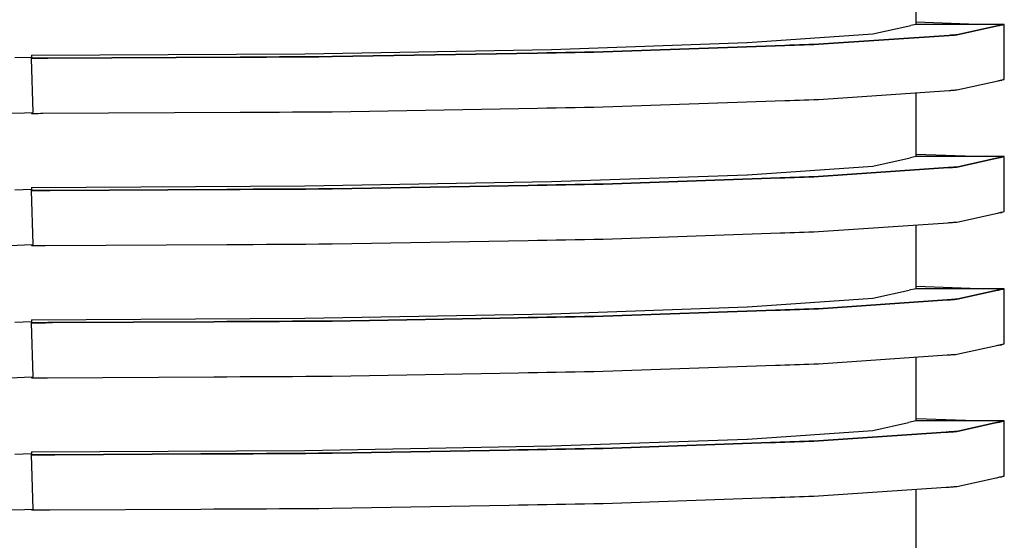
# Model space of a CAD drawing. Header units: millimetres. Extents: x -300186 to 535164, y -28581 to 763383.
# Tile 48 of 256: x -11533 to -11498, y 128325 to 128344. Entities that reach past the tile are written whole.
import ezdxf

# ---------------------------------------------------------------- set-up
doc = ezdxf.new("R2010")
doc.units = ezdxf.units.MM
doc.header["$LTSCALE"] = 10
doc.layers.add('L_Vaillant_Logo___RFER__0', color=7, linetype='Continuous')

msp = doc.modelspace()

# ---------------------------------------------------------------- linework, layer by layer
at = {"layer": 'L_Vaillant_Logo___RFER__0', "color": 0}
for p, q in [((-11500.985, 128343.471, 0), (-11500.985, 128345.781, 0)), ((-11502.551, 128343.126, 0), (-11501.183, 128343.428, 0)), ((-11500.985, 128343.471, 0), (-11501.183, 128343.428, 0)), ((-11498.786, 128343.471, 0), (-11500.985, 128343.548, 0)), ((-11498.699, 128343.471, 0), (-11500.985, 128343.471, 0)), ((-11497.997, 128343.428, 0), (-11499.521, 128343.092, 0)), ((-11499.521, 128343.092, 0), (-11497.997, 128343.428, 0)), ((-11498.532, 128343.471, 0), (-11498.699, 128343.471, 0)), ((-11498.365, 128343.471, 0), (-11498.532, 128343.471, 0)), ((-11498.198, 128343.471, 0), (-11498.365, 128343.471, 0)), ((-11498.031, 128343.471, 0), (-11498.198, 128343.471, 0)), ((-11497.864, 128343.471, 0), (-11498.031, 128343.471, 0)), ((-11497.972, 128343.433, 0), (-11497.997, 128343.428, 0)), ((-11497.997, 128343.428, 0), (-11497.972, 128343.433, 0)), ((-11497.933, 128343.442, 0), (-11497.972, 128343.433, 0)), ((-11497.972, 128343.433, 0), (-11497.933, 128343.442, 0)), ((-11497.893, 128343.451, 0), (-11497.933, 128343.442, 0)), ((-11497.933, 128343.442, 0), (-11497.893, 128343.451, 0)), ((-11497.853, 128343.459, 0), (-11497.893, 128343.451, 0)), ((-11497.893, 128343.451, 0), (-11497.853, 128343.459, 0)), ((-11497.824, 128343.471, 0), (-11497.864, 128343.471, 0)), ((-11497.814, 128343.468, 0), (-11497.853, 128343.459, 0)), ((-11497.853, 128343.459, 0), (-11497.814, 128343.468, 0)), ((-11497.798, 128343.471, 0), (-11497.824, 128343.471, 0)), ((-11497.798, 128343.471, 0), (-11497.814, 128343.468, 0)), ((-11497.814, 128343.468, 0), (-11497.798, 128343.471, 0)), ((-11497.798, 128341.556, 0), (-11497.798, 128343.471, 0)), ((-11507.097, 128342.814, 0), (-11502.552, 128343.126, 0)), ((-11499.79, 128343.073, 0), (-11504.523, 128342.749, 0)), ((-11504.523, 128342.749, 0), (-11499.79, 128343.073, 0)), ((-11502.552, 128343.126, 0), (-11502.551, 128343.126, 0)), ((-11499.751, 128343.076, 0), (-11499.79, 128343.073, 0)), ((-11499.79, 128343.073, 0), (-11499.751, 128343.076, 0)), ((-11499.713, 128343.079, 0), (-11499.751, 128343.076, 0)), ((-11499.751, 128343.076, 0), (-11499.713, 128343.079, 0)), ((-11499.675, 128343.081, 0), (-11499.713, 128343.079, 0)), ((-11499.713, 128343.079, 0), (-11499.675, 128343.081, 0)), ((-11499.636, 128343.084, 0), (-11499.675, 128343.081, 0)), ((-11499.675, 128343.081, 0), (-11499.636, 128343.084, 0)), ((-11499.598, 128343.086, 0), (-11499.636, 128343.084, 0)), ((-11499.636, 128343.084, 0), (-11499.598, 128343.086, 0)), ((-11499.56, 128343.089, 0), (-11499.598, 128343.086, 0)), ((-11499.598, 128343.086, 0), (-11499.56, 128343.089, 0)), ((-11499.521, 128343.092, 0), (-11499.56, 128343.089, 0)), ((-11499.56, 128343.089, 0), (-11499.521, 128343.092, 0)), ((-11523.109, 128342.408, 0), (-11514.186, 128342.567, 0)), ((-11514.186, 128342.567, 0), (-11514.18, 128342.567, 0)), ((-11514.18, 128342.567, 0), (-11507.101, 128342.814, 0)), ((-11505.736, 128342.707, 0), (-11512.313, 128342.477, 0)), ((-11512.313, 128342.477, 0), (-11505.736, 128342.707, 0)), ((-11507.101, 128342.814, 0), (-11507.097, 128342.814, 0)), ((-11505.563, 128342.713, 0), (-11505.736, 128342.707, 0)), ((-11505.736, 128342.707, 0), (-11505.563, 128342.713, 0)), ((-11505.389, 128342.719, 0), (-11505.563, 128342.713, 0)), ((-11505.563, 128342.713, 0), (-11505.389, 128342.719, 0)), ((-11505.216, 128342.725, 0), (-11505.389, 128342.719, 0)), ((-11505.389, 128342.719, 0), (-11505.216, 128342.725, 0)), ((-11505.043, 128342.731, 0), (-11505.216, 128342.725, 0)), ((-11505.216, 128342.725, 0), (-11505.043, 128342.731, 0)), ((-11504.87, 128342.737, 0), (-11505.043, 128342.731, 0)), ((-11505.043, 128342.731, 0), (-11504.87, 128342.737, 0)), ((-11504.696, 128342.743, 0), (-11504.87, 128342.737, 0)), ((-11504.87, 128342.737, 0), (-11504.696, 128342.743, 0)), ((-11504.523, 128342.749, 0), (-11504.696, 128342.743, 0)), ((-11504.696, 128342.743, 0), (-11504.523, 128342.749, 0)), ((-11533.01, 128342.276, 0), (-11533.603, 128342.256, 0)), ((-11533.01, 128342.353, 0), (-11523.114, 128342.408, 0)), ((-11533.01, 128342.353, 0), (-11533.01, 128342.283, 0)), ((-11533.01, 128342.283, 0), (-11533.01, 128342.278, 0)), ((-11533.01, 128342.278, 0), (-11533.01, 128342.276, 0)), ((-11533.009, 128342.242, 0), (-11533.01, 128342.276, 0)), ((-11532.994, 128342.243, 0), (-11533.009, 128342.243, 0)), ((-11533.009, 128342.243, 0), (-11532.994, 128342.243, 0)), ((-11532.941, 128340.286, 0), (-11533.009, 128342.242, 0)), ((-11532.91, 128342.243, 0), (-11532.994, 128342.243, 0)), ((-11532.994, 128342.243, 0), (-11532.91, 128342.243, 0)), ((-11532.827, 128342.244, 0), (-11532.91, 128342.243, 0)), ((-11532.91, 128342.243, 0), (-11532.827, 128342.244, 0)), ((-11532.744, 128342.244, 0), (-11532.827, 128342.244, 0)), ((-11532.827, 128342.244, 0), (-11532.744, 128342.244, 0)), ((-11532.66, 128342.245, 0), (-11532.744, 128342.244, 0)), ((-11532.744, 128342.244, 0), (-11532.66, 128342.245, 0)), ((-11532.577, 128342.245, 0), (-11532.66, 128342.245, 0)), ((-11532.66, 128342.245, 0), (-11532.577, 128342.245, 0)), ((-11532.493, 128342.245, 0), (-11532.577, 128342.245, 0)), ((-11532.577, 128342.245, 0), (-11532.493, 128342.245, 0)), ((-11532.41, 128342.246, 0), (-11532.493, 128342.245, 0)), ((-11532.493, 128342.245, 0), (-11532.41, 128342.246, 0)), ((-11525.455, 128342.284, 0), (-11532.41, 128342.246, 0)), ((-11532.41, 128342.246, 0), (-11525.455, 128342.284, 0)), ((-11524.98, 128342.287, 0), (-11525.455, 128342.284, 0)), ((-11525.455, 128342.284, 0), (-11524.98, 128342.287, 0)), ((-11524.505, 128342.29, 0), (-11524.98, 128342.287, 0)), ((-11524.98, 128342.287, 0), (-11524.505, 128342.29, 0)), ((-11524.03, 128342.292, 0), (-11524.505, 128342.29, 0)), ((-11524.505, 128342.29, 0), (-11524.03, 128342.292, 0)), ((-11523.554, 128342.295, 0), (-11524.03, 128342.292, 0)), ((-11524.03, 128342.292, 0), (-11523.554, 128342.295, 0)), ((-11523.079, 128342.297, 0), (-11523.554, 128342.295, 0)), ((-11523.554, 128342.295, 0), (-11523.079, 128342.297, 0)), ((-11523.114, 128342.408, 0), (-11523.109, 128342.408, 0)), ((-11522.604, 128342.3, 0), (-11523.079, 128342.297, 0)), ((-11523.079, 128342.297, 0), (-11522.604, 128342.3, 0)), ((-11522.129, 128342.303, 0), (-11522.604, 128342.3, 0)), ((-11522.604, 128342.3, 0), (-11522.129, 128342.303, 0)), ((-11514.694, 128342.435, 0), (-11522.129, 128342.303, 0)), ((-11522.129, 128342.303, 0), (-11514.694, 128342.435, 0)), ((-11514.354, 128342.441, 0), (-11514.694, 128342.435, 0)), ((-11514.694, 128342.435, 0), (-11514.354, 128342.441, 0)), ((-11514.014, 128342.447, 0), (-11514.354, 128342.441, 0)), ((-11514.354, 128342.441, 0), (-11514.014, 128342.447, 0)), ((-11513.674, 128342.453, 0), (-11514.014, 128342.447, 0)), ((-11514.014, 128342.447, 0), (-11513.674, 128342.453, 0)), ((-11513.333, 128342.459, 0), (-11513.674, 128342.453, 0)), ((-11513.674, 128342.453, 0), (-11513.333, 128342.459, 0)), ((-11512.993, 128342.465, 0), (-11513.333, 128342.459, 0)), ((-11513.333, 128342.459, 0), (-11512.993, 128342.465, 0)), ((-11512.653, 128342.471, 0), (-11512.993, 128342.465, 0)), ((-11512.993, 128342.465, 0), (-11512.653, 128342.471, 0)), ((-11512.313, 128342.477, 0), (-11512.653, 128342.471, 0)), ((-11512.653, 128342.471, 0), (-11512.313, 128342.477, 0)), ((-11497.997, 128341.437, 0), (-11497.958, 128341.446, 0)), ((-11497.958, 128341.446, 0), (-11497.918, 128341.454, 0)), ((-11497.943, 128341.449, 0), (-11497.935, 128341.449, 0)), ((-11497.935, 128341.449, 0), (-11497.889, 128341.447, 0)), ((-11497.918, 128341.454, 0), (-11497.878, 128341.463, 0)), ((-11497.889, 128341.447, 0), (-11497.888, 128341.461, 0)), ((-11497.878, 128341.463, 0), (-11497.839, 128341.472, 0)), ((-11497.839, 128341.472, 0), (-11497.809, 128341.478, 0)), ((-11497.809, 128341.478, 0), (-11497.799, 128341.481, 0)), ((-11497.799, 128341.481, 0), (-11497.798, 128341.481, 0)), ((-11497.798, 128341.481, 0), (-11497.798, 128341.556, 0)), ((-11499.751, 128341.085, 0), (-11499.713, 128341.088, 0)), ((-11499.713, 128341.088, 0), (-11499.675, 128341.091, 0)), ((-11499.675, 128341.091, 0), (-11499.636, 128341.093, 0)), ((-11499.636, 128341.093, 0), (-11499.598, 128341.096, 0)), ((-11499.598, 128341.096, 0), (-11499.56, 128341.098, 0)), ((-11499.56, 128341.098, 0), (-11499.521, 128341.101, 0)), ((-11499.521, 128341.101, 0), (-11498.019, 128341.432, 0)), ((-11498.019, 128341.432, 0), (-11497.997, 128341.437, 0)), ((-11505.389, 128340.728, 0), (-11505.216, 128340.734, 0)), ((-11505.216, 128340.734, 0), (-11505.043, 128340.74, 0)), ((-11505.043, 128340.74, 0), (-11504.87, 128340.746, 0)), ((-11504.87, 128340.746, 0), (-11504.696, 128340.752, 0)), ((-11504.696, 128340.752, 0), (-11504.523, 128340.759, 0)), ((-11504.523, 128340.759, 0), (-11499.79, 128341.083, 0)), ((-11500.985, 128338.691, 0), (-11500.985, 128341.001, 0)), ((-11499.79, 128341.083, 0), (-11499.751, 128341.085, 0)), ((-11522.129, 128340.312, 0), (-11514.694, 128340.444, 0)), ((-11514.694, 128340.444, 0), (-11514.354, 128340.45, 0)), ((-11514.354, 128340.45, 0), (-11514.014, 128340.456, 0)), ((-11514.014, 128340.456, 0), (-11513.674, 128340.462, 0)), ((-11513.674, 128340.462, 0), (-11513.333, 128340.468, 0)), ((-11513.333, 128340.468, 0), (-11512.993, 128340.475, 0)), ((-11512.993, 128340.475, 0), (-11512.653, 128340.481, 0)), ((-11512.653, 128340.481, 0), (-11512.313, 128340.487, 0)), ((-11512.313, 128340.487, 0), (-11505.736, 128340.716, 0)), ((-11505.736, 128340.716, 0), (-11505.563, 128340.722, 0)), ((-11505.563, 128340.722, 0), (-11505.389, 128340.728, 0)), ((-11533.789, 128340.256, 0), (-11533.26, 128340.275, 0)), ((-11533.26, 128340.275, 0), (-11532.941, 128340.286, 0)), ((-11533.01, 128340.283, 0), (-11533.01, 128340.269, 0)), ((-11533.01, 128340.269, 0), (-11533.01, 128340.252, 0)), ((-11533.01, 128340.252, 0), (-11532.928, 128340.252, 0)), ((-11532.928, 128340.252, 0), (-11532.845, 128340.253, 0)), ((-11532.845, 128340.253, 0), (-11532.761, 128340.253, 0)), ((-11532.761, 128340.253, 0), (-11532.678, 128340.254, 0)), ((-11532.678, 128340.254, 0), (-11532.594, 128340.254, 0)), ((-11532.594, 128340.254, 0), (-11525.455, 128340.294, 0)), ((-11525.455, 128340.294, 0), (-11524.98, 128340.296, 0)), ((-11524.98, 128340.296, 0), (-11524.505, 128340.299, 0)), ((-11524.505, 128340.299, 0), (-11524.03, 128340.302, 0)), ((-11524.03, 128340.302, 0), (-11523.554, 128340.304, 0)), ((-11523.554, 128340.304, 0), (-11523.079, 128340.307, 0)), ((-11523.079, 128340.307, 0), (-11522.604, 128340.309, 0)), ((-11522.604, 128340.309, 0), (-11522.129, 128340.312, 0)), ((-11502.551, 128338.346, 0), (-11501.21, 128338.641, 0)), ((-11500.985, 128338.691, 0), (-11501.21, 128338.641, 0)), ((-11498.865, 128338.694, 0), (-11500.985, 128338.768, 0)), ((-11498.866, 128338.691, 0), (-11500.985, 128338.691, 0)), ((-11498.023, 128338.641, 0), (-11499.521, 128338.311, 0)), ((-11499.521, 128338.311, 0), (-11498.023, 128338.641, 0)), ((-11498.699, 128338.691, 0), (-11498.866, 128338.691, 0)), ((-11498.786, 128338.691, 0), (-11498.865, 128338.694, 0)), ((-11498.532, 128338.691, 0), (-11498.699, 128338.691, 0)), ((-11498.365, 128338.691, 0), (-11498.532, 128338.691, 0)), ((-11498.198, 128338.691, 0), (-11498.365, 128338.691, 0)), ((-11498.031, 128338.691, 0), (-11498.198, 128338.691, 0)), ((-11497.864, 128338.691, 0), (-11498.031, 128338.691, 0)), ((-11498.012, 128338.644, 0), (-11498.023, 128338.641, 0)), ((-11498.023, 128338.641, 0), (-11498.012, 128338.644, 0)), ((-11497.972, 128338.653, 0), (-11498.012, 128338.644, 0)), ((-11498.012, 128338.644, 0), (-11497.972, 128338.653, 0)), ((-11497.933, 128338.661, 0), (-11497.972, 128338.653, 0)), ((-11497.972, 128338.653, 0), (-11497.933, 128338.661, 0)), ((-11497.893, 128338.67, 0), (-11497.933, 128338.661, 0)), ((-11497.933, 128338.661, 0), (-11497.893, 128338.67, 0)), ((-11497.853, 128338.679, 0), (-11497.893, 128338.67, 0)), ((-11497.893, 128338.67, 0), (-11497.853, 128338.679, 0)), ((-11497.824, 128338.691, 0), (-11497.864, 128338.691, 0)), ((-11497.814, 128338.688, 0), (-11497.853, 128338.679, 0)), ((-11497.853, 128338.679, 0), (-11497.814, 128338.688, 0)), ((-11497.798, 128338.691, 0), (-11497.824, 128338.691, 0)), ((-11497.798, 128338.691, 0), (-11497.814, 128338.688, 0)), ((-11497.814, 128338.688, 0), (-11497.798, 128338.691, 0)), ((-11497.798, 128336.775, 0), (-11497.798, 128338.691, 0)), ((-11507.097, 128338.034, 0), (-11502.552, 128338.345, 0)), ((-11499.828, 128338.29, 0), (-11504.523, 128337.969, 0)), ((-11504.523, 128337.969, 0), (-11499.828, 128338.29, 0)), ((-11502.552, 128338.345, 0), (-11502.551, 128338.346, 0)), ((-11499.79, 128338.293, 0), (-11499.828, 128338.29, 0)), ((-11499.828, 128338.29, 0), (-11499.79, 128338.293, 0)), ((-11499.751, 128338.295, 0), (-11499.79, 128338.293, 0)), ((-11499.79, 128338.293, 0), (-11499.751, 128338.295, 0)), ((-11499.713, 128338.298, 0), (-11499.751, 128338.295, 0)), ((-11499.751, 128338.295, 0), (-11499.713, 128338.298, 0)), ((-11499.675, 128338.301, 0), (-11499.713, 128338.298, 0)), ((-11499.713, 128338.298, 0), (-11499.675, 128338.301, 0)), ((-11499.636, 128338.303, 0), (-11499.675, 128338.301, 0)), ((-11499.675, 128338.301, 0), (-11499.636, 128338.303, 0)), ((-11499.598, 128338.306, 0), (-11499.636, 128338.303, 0)), ((-11499.636, 128338.303, 0), (-11499.598, 128338.306, 0)), ((-11499.56, 128338.309, 0), (-11499.598, 128338.306, 0)), ((-11499.598, 128338.306, 0), (-11499.56, 128338.309, 0)), ((-11499.521, 128338.311, 0), (-11499.56, 128338.309, 0)), ((-11499.56, 128338.309, 0), (-11499.521, 128338.311, 0)), ((-11514.18, 128337.786, 0), (-11507.101, 128338.034, 0)), ((-11505.909, 128337.92, 0), (-11512.313, 128337.697, 0)), ((-11512.313, 128337.697, 0), (-11505.909, 128337.92, 0)), ((-11507.101, 128338.034, 0), (-11507.097, 128338.034, 0)), ((-11505.736, 128337.926, 0), (-11505.909, 128337.92, 0)), ((-11505.909, 128337.92, 0), (-11505.736, 128337.926, 0)), ((-11505.563, 128337.932, 0), (-11505.736, 128337.926, 0)), ((-11505.736, 128337.926, 0), (-11505.563, 128337.932, 0)), ((-11505.389, 128337.938, 0), (-11505.563, 128337.932, 0)), ((-11505.563, 128337.932, 0), (-11505.389, 128337.938, 0)), ((-11505.216, 128337.944, 0), (-11505.389, 128337.938, 0)), ((-11505.389, 128337.938, 0), (-11505.216, 128337.944, 0)), ((-11505.043, 128337.951, 0), (-11505.216, 128337.944, 0)), ((-11505.216, 128337.944, 0), (-11505.043, 128337.951, 0)), ((-11504.87, 128337.957, 0), (-11505.043, 128337.951, 0)), ((-11505.043, 128337.951, 0), (-11504.87, 128337.957, 0)), ((-11504.696, 128337.963, 0), (-11504.87, 128337.957, 0)), ((-11504.87, 128337.957, 0), (-11504.696, 128337.963, 0)), ((-11504.523, 128337.969, 0), (-11504.696, 128337.963, 0)), ((-11504.696, 128337.963, 0), (-11504.523, 128337.969, 0)), ((-11533.01, 128337.573, 0), (-11523.114, 128337.627, 0)), ((-11533.01, 128337.573, 0), (-11533.01, 128337.509, 0)), ((-11523.114, 128337.627, 0), (-11523.109, 128337.627, 0)), ((-11523.109, 128337.627, 0), (-11514.186, 128337.786, 0)), ((-11515.034, 128337.648, 0), (-11522.129, 128337.522, 0)), ((-11522.129, 128337.522, 0), (-11515.034, 128337.648, 0)), ((-11514.694, 128337.654, 0), (-11515.034, 128337.648, 0)), ((-11515.034, 128337.648, 0), (-11514.694, 128337.654, 0)), ((-11514.354, 128337.661, 0), (-11514.694, 128337.654, 0)), ((-11514.694, 128337.654, 0), (-11514.354, 128337.661, 0)), ((-11514.014, 128337.667, 0), (-11514.354, 128337.661, 0)), ((-11514.354, 128337.661, 0), (-11514.014, 128337.667, 0)), ((-11514.186, 128337.786, 0), (-11514.18, 128337.786, 0)), ((-11513.674, 128337.673, 0), (-11514.014, 128337.667, 0)), ((-11514.014, 128337.667, 0), (-11513.674, 128337.673, 0)), ((-11513.333, 128337.679, 0), (-11513.674, 128337.673, 0)), ((-11513.674, 128337.673, 0), (-11513.333, 128337.679, 0)), ((-11512.993, 128337.685, 0), (-11513.333, 128337.679, 0)), ((-11513.333, 128337.679, 0), (-11512.993, 128337.685, 0)), ((-11512.653, 128337.691, 0), (-11512.993, 128337.685, 0)), ((-11512.993, 128337.685, 0), (-11512.653, 128337.691, 0)), ((-11512.313, 128337.697, 0), (-11512.653, 128337.691, 0)), ((-11512.653, 128337.691, 0), (-11512.313, 128337.697, 0)), ((-11533.01, 128337.496, 0), (-11533.603, 128337.475, 0)), ((-11533.01, 128337.509, 0), (-11533.01, 128337.503, 0)), ((-11533.01, 128337.503, 0), (-11533.01, 128337.497, 0)), ((-11533.01, 128337.497, 0), (-11533.01, 128337.496, 0)), ((-11533.009, 128337.461, 0), (-11533.01, 128337.496, 0)), ((-11532.994, 128337.462, 0), (-11533.009, 128337.462, 0)), ((-11533.009, 128337.462, 0), (-11532.994, 128337.462, 0)), ((-11532.941, 128335.505, 0), (-11533.009, 128337.461, 0)), ((-11532.91, 128337.463, 0), (-11532.994, 128337.462, 0)), ((-11532.994, 128337.462, 0), (-11532.91, 128337.463, 0)), ((-11532.827, 128337.463, 0), (-11532.91, 128337.463, 0)), ((-11532.91, 128337.463, 0), (-11532.827, 128337.463, 0)), ((-11532.744, 128337.464, 0), (-11532.827, 128337.463, 0)), ((-11532.827, 128337.463, 0), (-11532.744, 128337.464, 0)), ((-11532.66, 128337.464, 0), (-11532.744, 128337.464, 0)), ((-11532.744, 128337.464, 0), (-11532.66, 128337.464, 0)), ((-11532.577, 128337.465, 0), (-11532.66, 128337.464, 0)), ((-11532.66, 128337.464, 0), (-11532.577, 128337.465, 0)), ((-11532.493, 128337.465, 0), (-11532.577, 128337.465, 0)), ((-11532.577, 128337.465, 0), (-11532.493, 128337.465, 0)), ((-11532.41, 128337.465, 0), (-11532.493, 128337.465, 0)), ((-11532.493, 128337.465, 0), (-11532.41, 128337.465, 0)), ((-11532.326, 128337.466, 0), (-11532.41, 128337.465, 0)), ((-11532.41, 128337.465, 0), (-11532.326, 128337.466, 0)), ((-11525.93, 128337.501, 0), (-11532.326, 128337.466, 0)), ((-11532.326, 128337.466, 0), (-11525.93, 128337.501, 0)), ((-11525.455, 128337.504, 0), (-11525.93, 128337.501, 0)), ((-11525.93, 128337.501, 0), (-11525.455, 128337.504, 0)), ((-11524.98, 128337.506, 0), (-11525.455, 128337.504, 0)), ((-11525.455, 128337.504, 0), (-11524.98, 128337.506, 0)), ((-11524.505, 128337.509, 0), (-11524.98, 128337.506, 0)), ((-11524.98, 128337.506, 0), (-11524.505, 128337.509, 0)), ((-11524.03, 128337.512, 0), (-11524.505, 128337.509, 0)), ((-11524.505, 128337.509, 0), (-11524.03, 128337.512, 0)), ((-11523.554, 128337.514, 0), (-11524.03, 128337.512, 0)), ((-11524.03, 128337.512, 0), (-11523.554, 128337.514, 0)), ((-11523.079, 128337.517, 0), (-11523.554, 128337.514, 0)), ((-11523.554, 128337.514, 0), (-11523.079, 128337.517, 0)), ((-11522.604, 128337.52, 0), (-11523.079, 128337.517, 0)), ((-11523.079, 128337.517, 0), (-11522.604, 128337.52, 0)), ((-11522.129, 128337.522, 0), (-11522.604, 128337.52, 0)), ((-11522.604, 128337.52, 0), (-11522.129, 128337.522, 0)), ((-11499.521, 128336.321, 0), (-11498.045, 128336.646, 0)), ((-11498.045, 128336.646, 0), (-11498.037, 128336.648, 0)), ((-11498.037, 128336.648, 0), (-11497.997, 128336.656, 0)), ((-11497.997, 128336.656, 0), (-11497.958, 128336.665, 0)), ((-11497.958, 128336.665, 0), (-11497.918, 128336.674, 0)), ((-11497.943, 128336.668, 0), (-11497.935, 128336.668, 0)), ((-11497.935, 128336.668, 0), (-11497.889, 128336.667, 0)), ((-11497.918, 128336.674, 0), (-11497.878, 128336.683, 0)), ((-11497.889, 128336.667, 0), (-11497.888, 128336.68, 0)), ((-11497.878, 128336.683, 0), (-11497.839, 128336.691, 0)), ((-11497.839, 128336.691, 0), (-11497.809, 128336.698, 0)), ((-11497.809, 128336.698, 0), (-11497.799, 128336.7, 0)), ((-11497.799, 128336.7, 0), (-11497.798, 128336.7, 0)), ((-11497.798, 128336.7, 0), (-11497.798, 128336.775, 0)), ((-11504.523, 128335.978, 0), (-11499.828, 128336.3, 0)), ((-11500.985, 128333.91, 0), (-11500.985, 128336.22, 0)), ((-11499.828, 128336.3, 0), (-11499.79, 128336.302, 0)), ((-11499.79, 128336.302, 0), (-11499.751, 128336.305, 0)), ((-11499.751, 128336.305, 0), (-11499.713, 128336.307, 0)), ((-11499.713, 128336.307, 0), (-11499.675, 128336.31, 0)), ((-11499.675, 128336.31, 0), (-11499.636, 128336.313, 0)), ((-11499.636, 128336.313, 0), (-11499.598, 128336.315, 0)), ((-11499.598, 128336.315, 0), (-11499.56, 128336.318, 0)), ((-11499.56, 128336.318, 0), (-11499.521, 128336.321, 0)), ((-11512.313, 128335.706, 0), (-11505.909, 128335.93, 0)), ((-11505.909, 128335.93, 0), (-11505.736, 128335.936, 0)), ((-11505.736, 128335.936, 0), (-11505.563, 128335.942, 0)), ((-11505.563, 128335.942, 0), (-11505.389, 128335.948, 0)), ((-11505.389, 128335.948, 0), (-11505.216, 128335.954, 0)), ((-11505.216, 128335.954, 0), (-11505.043, 128335.96, 0)), ((-11505.043, 128335.96, 0), (-11504.87, 128335.966, 0)), ((-11504.87, 128335.966, 0), (-11504.696, 128335.972, 0)), ((-11504.696, 128335.972, 0), (-11504.523, 128335.978, 0)), ((-11533.789, 128335.476, 0), (-11533.26, 128335.494, 0)), ((-11533.26, 128335.494, 0), (-11532.941, 128335.505, 0)), ((-11533.01, 128335.503, 0), (-11533.01, 128335.489, 0)), ((-11533.01, 128335.489, 0), (-11533.01, 128335.471, 0)), ((-11533.01, 128335.471, 0), (-11532.928, 128335.472, 0)), ((-11532.928, 128335.472, 0), (-11532.845, 128335.472, 0)), ((-11532.845, 128335.472, 0), (-11532.761, 128335.473, 0)), ((-11532.761, 128335.473, 0), (-11532.678, 128335.473, 0)), ((-11532.678, 128335.473, 0), (-11532.594, 128335.474, 0)), ((-11532.594, 128335.474, 0), (-11532.511, 128335.474, 0)), ((-11532.511, 128335.474, 0), (-11525.93, 128335.511, 0)), ((-11525.93, 128335.511, 0), (-11525.455, 128335.513, 0)), ((-11525.455, 128335.513, 0), (-11524.98, 128335.516, 0)), ((-11524.98, 128335.516, 0), (-11524.505, 128335.518, 0)), ((-11524.505, 128335.518, 0), (-11524.03, 128335.521, 0)), ((-11524.03, 128335.521, 0), (-11523.554, 128335.524, 0)), ((-11523.554, 128335.524, 0), (-11523.079, 128335.526, 0)), ((-11523.079, 128335.526, 0), (-11522.604, 128335.529, 0)), ((-11522.604, 128335.529, 0), (-11522.129, 128335.532, 0)), ((-11522.129, 128335.532, 0), (-11515.034, 128335.658, 0)), ((-11515.034, 128335.658, 0), (-11514.694, 128335.664, 0)), ((-11514.694, 128335.664, 0), (-11514.354, 128335.67, 0)), ((-11514.354, 128335.67, 0), (-11514.014, 128335.676, 0)), ((-11514.014, 128335.676, 0), (-11513.674, 128335.682, 0)), ((-11513.674, 128335.682, 0), (-11513.333, 128335.688, 0)), ((-11513.333, 128335.688, 0), (-11512.993, 128335.694, 0)), ((-11512.993, 128335.694, 0), (-11512.653, 128335.7, 0)), ((-11512.653, 128335.7, 0), (-11512.313, 128335.706, 0)), ((-11499.032, 128333.919, 0), (-11500.985, 128333.987, 0)), ((-11502.551, 128333.565, 0), (-11501.236, 128333.855, 0)), ((-11500.985, 128333.91, 0), (-11501.236, 128333.855, 0)), ((-11499.032, 128333.91, 0), (-11500.985, 128333.91, 0)), ((-11498.05, 128333.855, 0), (-11499.521, 128333.531, 0)), ((-11499.521, 128333.531, 0), (-11498.05, 128333.855, 0)), ((-11498.865, 128333.913, 0), (-11499.032, 128333.919, 0)), ((-11498.866, 128333.91, 0), (-11499.032, 128333.91, 0)), ((-11498.699, 128333.91, 0), (-11498.866, 128333.91, 0)), ((-11498.786, 128333.91, 0), (-11498.865, 128333.913, 0)), ((-11498.532, 128333.91, 0), (-11498.699, 128333.91, 0)), ((-11498.365, 128333.91, 0), (-11498.532, 128333.91, 0)), ((-11498.198, 128333.91, 0), (-11498.365, 128333.91, 0)), ((-11498.031, 128333.91, 0), (-11498.198, 128333.91, 0)), ((-11498.012, 128333.863, 0), (-11498.05, 128333.855, 0)), ((-11498.05, 128333.855, 0), (-11498.012, 128333.863, 0)), ((-11497.864, 128333.91, 0), (-11498.031, 128333.91, 0)), ((-11497.972, 128333.872, 0), (-11498.012, 128333.863, 0)), ((-11498.012, 128333.863, 0), (-11497.972, 128333.872, 0)), ((-11497.933, 128333.881, 0), (-11497.972, 128333.872, 0)), ((-11497.972, 128333.872, 0), (-11497.933, 128333.881, 0)), ((-11497.893, 128333.89, 0), (-11497.933, 128333.881, 0)), ((-11497.933, 128333.881, 0), (-11497.893, 128333.89, 0)), ((-11497.853, 128333.898, 0), (-11497.893, 128333.89, 0)), ((-11497.893, 128333.89, 0), (-11497.853, 128333.898, 0)), ((-11497.824, 128333.91, 0), (-11497.864, 128333.91, 0)), ((-11497.814, 128333.907, 0), (-11497.853, 128333.898, 0)), ((-11497.853, 128333.898, 0), (-11497.814, 128333.907, 0)), ((-11497.798, 128333.91, 0), (-11497.824, 128333.91, 0)), ((-11497.798, 128333.91, 0), (-11497.814, 128333.907, 0)), ((-11497.814, 128333.907, 0), (-11497.798, 128333.91, 0)), ((-11497.798, 128331.995, 0), (-11497.798, 128333.91, 0)), ((-11514.18, 128333.006, 0), (-11507.101, 128333.253, 0)), ((-11507.101, 128333.253, 0), (-11507.097, 128333.253, 0)), ((-11507.097, 128333.253, 0), (-11502.552, 128333.565, 0)), ((-11499.866, 128333.507, 0), (-11504.523, 128333.188, 0)), ((-11504.523, 128333.188, 0), (-11499.866, 128333.507, 0)), ((-11502.552, 128333.565, 0), (-11502.551, 128333.565, 0)), ((-11499.828, 128333.51, 0), (-11499.866, 128333.507, 0)), ((-11499.866, 128333.507, 0), (-11499.828, 128333.51, 0)), ((-11499.79, 128333.512, 0), (-11499.828, 128333.51, 0)), ((-11499.828, 128333.51, 0), (-11499.79, 128333.512, 0)), ((-11499.751, 128333.515, 0), (-11499.79, 128333.512, 0)), ((-11499.79, 128333.512, 0), (-11499.751, 128333.515, 0)), ((-11499.713, 128333.518, 0), (-11499.751, 128333.515, 0)), ((-11499.751, 128333.515, 0), (-11499.713, 128333.518, 0)), ((-11499.675, 128333.52, 0), (-11499.713, 128333.518, 0)), ((-11499.713, 128333.518, 0), (-11499.675, 128333.52, 0)), ((-11499.636, 128333.523, 0), (-11499.675, 128333.52, 0)), ((-11499.675, 128333.52, 0), (-11499.636, 128333.523, 0)), ((-11499.598, 128333.526, 0), (-11499.636, 128333.523, 0)), ((-11499.636, 128333.523, 0), (-11499.598, 128333.526, 0)), ((-11499.56, 128333.528, 0), (-11499.598, 128333.526, 0)), ((-11499.598, 128333.526, 0), (-11499.56, 128333.528, 0)), ((-11499.521, 128333.531, 0), (-11499.56, 128333.528, 0)), ((-11499.56, 128333.528, 0), (-11499.521, 128333.531, 0)), ((-11523.109, 128332.847, 0), (-11514.186, 128333.006, 0)), ((-11514.186, 128333.006, 0), (-11514.18, 128333.006, 0)), ((-11513.674, 128332.892, 0), (-11514.014, 128332.886, 0)), ((-11514.014, 128332.886, 0), (-11513.674, 128332.892, 0)), ((-11513.333, 128332.898, 0), (-11513.674, 128332.892, 0)), ((-11513.674, 128332.892, 0), (-11513.333, 128332.898, 0)), ((-11512.993, 128332.904, 0), (-11513.333, 128332.898, 0)), ((-11513.333, 128332.898, 0), (-11512.993, 128332.904, 0)), ((-11512.653, 128332.91, 0), (-11512.993, 128332.904, 0)), ((-11512.993, 128332.904, 0), (-11512.653, 128332.91, 0)), ((-11512.313, 128332.916, 0), (-11512.653, 128332.91, 0)), ((-11512.653, 128332.91, 0), (-11512.313, 128332.916, 0)), ((-11506.083, 128333.134, 0), (-11512.313, 128332.916, 0)), ((-11512.313, 128332.916, 0), (-11506.083, 128333.134, 0)), ((-11505.909, 128333.14, 0), (-11506.083, 128333.134, 0)), ((-11506.083, 128333.134, 0), (-11505.909, 128333.14, 0)), ((-11505.736, 128333.146, 0), (-11505.909, 128333.14, 0)), ((-11505.909, 128333.14, 0), (-11505.736, 128333.146, 0)), ((-11505.563, 128333.152, 0), (-11505.736, 128333.146, 0)), ((-11505.736, 128333.146, 0), (-11505.563, 128333.152, 0)), ((-11505.389, 128333.158, 0), (-11505.563, 128333.152, 0)), ((-11505.563, 128333.152, 0), (-11505.389, 128333.158, 0)), ((-11505.216, 128333.164, 0), (-11505.389, 128333.158, 0)), ((-11505.389, 128333.158, 0), (-11505.216, 128333.164, 0)), ((-11505.043, 128333.17, 0), (-11505.216, 128333.164, 0)), ((-11505.216, 128333.164, 0), (-11505.043, 128333.17, 0)), ((-11504.87, 128333.176, 0), (-11505.043, 128333.17, 0)), ((-11505.043, 128333.17, 0), (-11504.87, 128333.176, 0)), ((-11504.696, 128333.182, 0), (-11504.87, 128333.176, 0)), ((-11504.87, 128333.176, 0), (-11504.696, 128333.182, 0)), ((-11504.523, 128333.188, 0), (-11504.696, 128333.182, 0)), ((-11504.696, 128333.182, 0), (-11504.523, 128333.188, 0)), ((-11533.01, 128332.715, 0), (-11533.603, 128332.695, 0)), ((-11533.01, 128332.792, 0), (-11523.114, 128332.847, 0)), ((-11533.01, 128332.792, 0), (-11533.01, 128332.734, 0)), ((-11533.01, 128332.734, 0), (-11533.01, 128332.728, 0)), ((-11533.01, 128332.728, 0), (-11533.01, 128332.722, 0)), ((-11533.01, 128332.722, 0), (-11533.01, 128332.717, 0)), ((-11533.01, 128332.717, 0), (-11533.01, 128332.715, 0)), ((-11533.009, 128332.681, 0), (-11533.01, 128332.715, 0)), ((-11532.994, 128332.682, 0), (-11533.009, 128332.682, 0)), ((-11533.009, 128332.682, 0), (-11532.994, 128332.682, 0)), ((-11532.941, 128330.725, 0), (-11533.009, 128332.681, 0)), ((-11532.91, 128332.682, 0), (-11532.994, 128332.682, 0)), ((-11532.994, 128332.682, 0), (-11532.91, 128332.682, 0)), ((-11532.827, 128332.683, 0), (-11532.91, 128332.682, 0)), ((-11532.91, 128332.682, 0), (-11532.827, 128332.683, 0)), ((-11532.744, 128332.683, 0), (-11532.827, 128332.683, 0)), ((-11532.827, 128332.683, 0), (-11532.744, 128332.683, 0)), ((-11532.66, 128332.684, 0), (-11532.744, 128332.683, 0)), ((-11532.744, 128332.683, 0), (-11532.66, 128332.684, 0)), ((-11532.577, 128332.684, 0), (-11532.66, 128332.684, 0)), ((-11532.66, 128332.684, 0), (-11532.577, 128332.684, 0)), ((-11532.493, 128332.684, 0), (-11532.577, 128332.684, 0)), ((-11532.577, 128332.684, 0), (-11532.493, 128332.684, 0)), ((-11532.41, 128332.685, 0), (-11532.493, 128332.684, 0)), ((-11532.493, 128332.684, 0), (-11532.41, 128332.685, 0)), ((-11532.326, 128332.685, 0), (-11532.41, 128332.685, 0)), ((-11532.41, 128332.685, 0), (-11532.326, 128332.685, 0)), ((-11532.243, 128332.686, 0), (-11532.326, 128332.685, 0)), ((-11532.326, 128332.685, 0), (-11532.243, 128332.686, 0)), ((-11526.405, 128332.718, 0), (-11532.243, 128332.686, 0)), ((-11532.243, 128332.686, 0), (-11526.405, 128332.718, 0)), ((-11525.93, 128332.721, 0), (-11526.405, 128332.718, 0)), ((-11526.405, 128332.718, 0), (-11525.93, 128332.721, 0)), ((-11525.455, 128332.723, 0), (-11525.93, 128332.721, 0)), ((-11525.93, 128332.721, 0), (-11525.455, 128332.723, 0)), ((-11524.98, 128332.726, 0), (-11525.455, 128332.723, 0)), ((-11525.455, 128332.723, 0), (-11524.98, 128332.726, 0)), ((-11524.505, 128332.729, 0), (-11524.98, 128332.726, 0)), ((-11524.98, 128332.726, 0), (-11524.505, 128332.729, 0)), ((-11524.03, 128332.731, 0), (-11524.505, 128332.729, 0)), ((-11524.505, 128332.729, 0), (-11524.03, 128332.731, 0)), ((-11523.554, 128332.734, 0), (-11524.03, 128332.731, 0)), ((-11524.03, 128332.731, 0), (-11523.554, 128332.734, 0)), ((-11523.079, 128332.737, 0), (-11523.554, 128332.734, 0)), ((-11523.554, 128332.734, 0), (-11523.079, 128332.737, 0)), ((-11523.114, 128332.847, 0), (-11523.109, 128332.847, 0)), ((-11522.604, 128332.739, 0), (-11523.079, 128332.737, 0)), ((-11523.079, 128332.737, 0), (-11522.604, 128332.739, 0)), ((-11522.129, 128332.742, 0), (-11522.604, 128332.739, 0)), ((-11522.604, 128332.739, 0), (-11522.129, 128332.742, 0)), ((-11515.374, 128332.862, 0), (-11522.129, 128332.742, 0)), ((-11522.129, 128332.742, 0), (-11515.374, 128332.862, 0)), ((-11515.034, 128332.868, 0), (-11515.374, 128332.862, 0)), ((-11515.374, 128332.862, 0), (-11515.034, 128332.868, 0)), ((-11514.694, 128332.874, 0), (-11515.034, 128332.868, 0)), ((-11515.034, 128332.868, 0), (-11514.694, 128332.874, 0)), ((-11514.354, 128332.88, 0), (-11514.694, 128332.874, 0)), ((-11514.694, 128332.874, 0), (-11514.354, 128332.88, 0)), ((-11514.014, 128332.886, 0), (-11514.354, 128332.88, 0)), ((-11514.354, 128332.88, 0), (-11514.014, 128332.886, 0)), ((-11499.521, 128331.54, 0), (-11498.072, 128331.86, 0)), ((-11498.072, 128331.86, 0), (-11498.037, 128331.867, 0)), ((-11498.037, 128331.867, 0), (-11497.997, 128331.876, 0)), ((-11497.997, 128331.876, 0), (-11497.958, 128331.885, 0)), ((-11497.958, 128331.885, 0), (-11497.918, 128331.893, 0)), ((-11497.943, 128331.888, 0), (-11497.935, 128331.888, 0)), ((-11497.935, 128331.888, 0), (-11497.889, 128331.886, 0)), ((-11497.918, 128331.893, 0), (-11497.878, 128331.902, 0)), ((-11497.889, 128331.886, 0), (-11497.888, 128331.9, 0)), ((-11497.878, 128331.902, 0), (-11497.839, 128331.911, 0)), ((-11497.839, 128331.911, 0), (-11497.809, 128331.917, 0)), ((-11497.809, 128331.917, 0), (-11497.799, 128331.92, 0)), ((-11497.799, 128331.92, 0), (-11497.798, 128331.92, 0)), ((-11497.798, 128331.92, 0), (-11497.798, 128331.995, 0)), ((-11504.523, 128331.198, 0), (-11499.866, 128331.516, 0)), ((-11499.866, 128331.516, 0), (-11499.828, 128331.519, 0)), ((-11499.828, 128331.519, 0), (-11499.79, 128331.522, 0)), ((-11499.79, 128331.522, 0), (-11499.751, 128331.524, 0)), ((-11499.751, 128331.524, 0), (-11499.713, 128331.527, 0)), ((-11499.713, 128331.527, 0), (-11499.675, 128331.53, 0)), ((-11499.675, 128331.53, 0), (-11499.636, 128331.532, 0)), ((-11499.636, 128331.532, 0), (-11499.598, 128331.535, 0)), ((-11499.598, 128331.535, 0), (-11499.56, 128331.537, 0)), ((-11499.56, 128331.537, 0), (-11499.521, 128331.54, 0)), ((-11512.313, 128330.926, 0), (-11506.083, 128331.143, 0)), ((-11506.083, 128331.143, 0), (-11505.909, 128331.149, 0)), ((-11505.909, 128331.149, 0), (-11505.736, 128331.155, 0)), ((-11505.736, 128331.155, 0), (-11505.563, 128331.161, 0)), ((-11505.563, 128331.161, 0), (-11505.389, 128331.167, 0)), ((-11505.389, 128331.167, 0), (-11505.216, 128331.173, 0)), ((-11505.216, 128331.173, 0), (-11505.043, 128331.179, 0)), ((-11505.043, 128331.179, 0), (-11504.87, 128331.185, 0)), ((-11504.87, 128331.185, 0), (-11504.696, 128331.191, 0)), ((-11504.696, 128331.191, 0), (-11504.523, 128331.198, 0)), ((-11500.985, 128329.13, 0), (-11500.985, 128331.44, 0)), ((-11522.129, 128330.751, 0), (-11515.374, 128330.871, 0)), ((-11515.374, 128330.871, 0), (-11515.034, 128330.877, 0)), ((-11515.034, 128330.877, 0), (-11514.694, 128330.883, 0)), ((-11514.694, 128330.883, 0), (-11514.354, 128330.889, 0)), ((-11514.354, 128330.889, 0), (-11514.014, 128330.895, 0)), ((-11514.014, 128330.895, 0), (-11513.674, 128330.901, 0)), ((-11513.674, 128330.901, 0), (-11513.333, 128330.908, 0)), ((-11513.333, 128330.908, 0), (-11512.993, 128330.914, 0)), ((-11512.993, 128330.914, 0), (-11512.653, 128330.92, 0)), ((-11512.653, 128330.92, 0), (-11512.313, 128330.926, 0)), ((-11533.789, 128330.695, 0), (-11533.26, 128330.714, 0)), ((-11533.26, 128330.714, 0), (-11532.941, 128330.725, 0)), ((-11533.01, 128330.722, 0), (-11533.01, 128330.708, 0)), ((-11533.01, 128330.708, 0), (-11533.01, 128330.691, 0)), ((-11533.01, 128330.691, 0), (-11532.928, 128330.691, 0)), ((-11532.928, 128330.691, 0), (-11532.845, 128330.692, 0)), ((-11532.845, 128330.692, 0), (-11532.761, 128330.692, 0)), ((-11532.761, 128330.692, 0), (-11532.678, 128330.693, 0)), ((-11532.678, 128330.693, 0), (-11532.594, 128330.693, 0)), ((-11532.594, 128330.693, 0), (-11532.511, 128330.694, 0)), ((-11532.511, 128330.694, 0), (-11532.428, 128330.694, 0)), ((-11532.428, 128330.694, 0), (-11526.405, 128330.727, 0)), ((-11526.405, 128330.727, 0), (-11525.93, 128330.73, 0)), ((-11525.93, 128330.73, 0), (-11525.455, 128330.733, 0)), ((-11525.455, 128330.733, 0), (-11524.98, 128330.735, 0)), ((-11524.98, 128330.735, 0), (-11524.505, 128330.738, 0)), ((-11524.505, 128330.738, 0), (-11524.03, 128330.741, 0)), ((-11524.03, 128330.741, 0), (-11523.554, 128330.743, 0)), ((-11523.554, 128330.743, 0), (-11523.079, 128330.746, 0)), ((-11523.079, 128330.746, 0), (-11522.604, 128330.748, 0)), ((-11522.604, 128330.748, 0), (-11522.129, 128330.751, 0)), ((-11502.551, 128328.785, 0), (-11501.263, 128329.069, 0)), ((-11500.985, 128329.13, 0), (-11501.263, 128329.069, 0)), ((-11499.199, 128329.144, 0), (-11500.985, 128329.207, 0)), ((-11499.199, 128329.13, 0), (-11500.985, 128329.13, 0)), ((-11498.076, 128329.069, 0), (-11499.521, 128328.75, 0)), ((-11499.521, 128328.75, 0), (-11498.076, 128329.069, 0)), ((-11499.032, 128329.139, 0), (-11499.199, 128329.144, 0)), ((-11499.032, 128329.13, 0), (-11499.199, 128329.13, 0)), ((-11498.865, 128329.133, 0), (-11499.032, 128329.139, 0)), ((-11498.866, 128329.13, 0), (-11499.032, 128329.13, 0)), ((-11498.699, 128329.13, 0), (-11498.866, 128329.13, 0)), ((-11498.786, 128329.13, 0), (-11498.865, 128329.133, 0)), ((-11498.532, 128329.13, 0), (-11498.699, 128329.13, 0)), ((-11498.365, 128329.13, 0), (-11498.532, 128329.13, 0)), ((-11498.198, 128329.13, 0), (-11498.365, 128329.13, 0)), ((-11498.031, 128329.13, 0), (-11498.198, 128329.13, 0)), ((-11498.052, 128329.074, 0), (-11498.076, 128329.069, 0)), ((-11498.076, 128329.069, 0), (-11498.052, 128329.074, 0)), ((-11498.012, 128329.083, 0), (-11498.052, 128329.074, 0)), ((-11498.052, 128329.074, 0), (-11498.012, 128329.083, 0)), ((-11497.864, 128329.13, 0), (-11498.031, 128329.13, 0)), ((-11497.972, 128329.092, 0), (-11498.012, 128329.083, 0)), ((-11498.012, 128329.083, 0), (-11497.972, 128329.092, 0)), ((-11497.933, 128329.1, 0), (-11497.972, 128329.092, 0)), ((-11497.972, 128329.092, 0), (-11497.933, 128329.1, 0)), ((-11497.893, 128329.109, 0), (-11497.933, 128329.1, 0)), ((-11497.933, 128329.1, 0), (-11497.893, 128329.109, 0)), ((-11497.853, 128329.118, 0), (-11497.893, 128329.109, 0)), ((-11497.893, 128329.109, 0), (-11497.853, 128329.118, 0)), ((-11497.824, 128329.13, 0), (-11497.864, 128329.13, 0)), ((-11497.814, 128329.127, 0), (-11497.853, 128329.118, 0)), ((-11497.853, 128329.118, 0), (-11497.814, 128329.127, 0)), ((-11497.798, 128329.13, 0), (-11497.824, 128329.13, 0)), ((-11497.798, 128329.13, 0), (-11497.814, 128329.127, 0)), ((-11497.814, 128329.127, 0), (-11497.798, 128329.13, 0)), ((-11497.798, 128327.214, 0), (-11497.798, 128329.13, 0)), ((-11507.097, 128328.473, 0), (-11502.552, 128328.784, 0)), ((-11499.905, 128328.724, 0), (-11504.523, 128328.408, 0)), ((-11504.523, 128328.408, 0), (-11499.905, 128328.724, 0)), ((-11502.552, 128328.784, 0), (-11502.551, 128328.785, 0)), ((-11499.866, 128328.727, 0), (-11499.905, 128328.724, 0)), ((-11499.905, 128328.724, 0), (-11499.866, 128328.727, 0)), ((-11499.828, 128328.729, 0), (-11499.866, 128328.727, 0)), ((-11499.866, 128328.727, 0), (-11499.828, 128328.729, 0)), ((-11499.79, 128328.732, 0), (-11499.828, 128328.729, 0)), ((-11499.828, 128328.729, 0), (-11499.79, 128328.732, 0)), ((-11499.751, 128328.735, 0), (-11499.79, 128328.732, 0)), ((-11499.79, 128328.732, 0), (-11499.751, 128328.735, 0)), ((-11499.713, 128328.737, 0), (-11499.751, 128328.735, 0)), ((-11499.751, 128328.735, 0), (-11499.713, 128328.737, 0)), ((-11499.675, 128328.74, 0), (-11499.713, 128328.737, 0)), ((-11499.713, 128328.737, 0), (-11499.675, 128328.74, 0)), ((-11499.636, 128328.742, 0), (-11499.675, 128328.74, 0)), ((-11499.675, 128328.74, 0), (-11499.636, 128328.742, 0)), ((-11499.598, 128328.745, 0), (-11499.636, 128328.742, 0)), ((-11499.636, 128328.742, 0), (-11499.598, 128328.745, 0)), ((-11499.56, 128328.748, 0), (-11499.598, 128328.745, 0)), ((-11499.598, 128328.745, 0), (-11499.56, 128328.748, 0)), ((-11499.521, 128328.75, 0), (-11499.56, 128328.748, 0)), ((-11499.56, 128328.748, 0), (-11499.521, 128328.75, 0)), ((-11514.18, 128328.226, 0), (-11507.101, 128328.473, 0)), ((-11506.256, 128328.347, 0), (-11512.313, 128328.136, 0)), ((-11512.313, 128328.136, 0), (-11506.256, 128328.347, 0)), ((-11507.101, 128328.473, 0), (-11507.097, 128328.473, 0)), ((-11506.083, 128328.353, 0), (-11506.256, 128328.347, 0)), ((-11506.256, 128328.347, 0), (-11506.083, 128328.353, 0)), ((-11505.909, 128328.359, 0), (-11506.083, 128328.353, 0)), ((-11506.083, 128328.353, 0), (-11505.909, 128328.359, 0)), ((-11505.736, 128328.365, 0), (-11505.909, 128328.359, 0)), ((-11505.909, 128328.359, 0), (-11505.736, 128328.365, 0)), ((-11505.563, 128328.371, 0), (-11505.736, 128328.365, 0)), ((-11505.736, 128328.365, 0), (-11505.563, 128328.371, 0)), ((-11505.389, 128328.377, 0), (-11505.563, 128328.371, 0)), ((-11505.563, 128328.371, 0), (-11505.389, 128328.377, 0)), ((-11505.216, 128328.384, 0), (-11505.389, 128328.377, 0)), ((-11505.389, 128328.377, 0), (-11505.216, 128328.384, 0)), ((-11505.043, 128328.39, 0), (-11505.216, 128328.384, 0)), ((-11505.216, 128328.384, 0), (-11505.043, 128328.39, 0)), ((-11504.87, 128328.396, 0), (-11505.043, 128328.39, 0)), ((-11505.043, 128328.39, 0), (-11504.87, 128328.396, 0)), ((-11504.696, 128328.402, 0), (-11504.87, 128328.396, 0)), ((-11504.87, 128328.396, 0), (-11504.696, 128328.402, 0)), ((-11504.523, 128328.408, 0), (-11504.696, 128328.402, 0)), ((-11504.696, 128328.402, 0), (-11504.523, 128328.408, 0)), ((-11533.01, 128327.935, 0), (-11533.603, 128327.914, 0)), ((-11533.01, 128328.012, 0), (-11523.114, 128328.066, 0)), ((-11533.01, 128328.012, 0), (-11533.01, 128327.959, 0)), ((-11533.01, 128327.959, 0), (-11533.01, 128327.954, 0)), ((-11533.01, 128327.954, 0), (-11533.01, 128327.948, 0)), ((-11533.01, 128327.948, 0), (-11533.01, 128327.942, 0)), ((-11533.01, 128327.942, 0), (-11533.01, 128327.936, 0)), ((-11533.01, 128327.936, 0), (-11533.01, 128327.935, 0)), ((-11533.009, 128327.9, 0), (-11533.01, 128327.935, 0)), ((-11532.827, 128327.902, 0), (-11532.91, 128327.902, 0)), ((-11532.91, 128327.902, 0), (-11532.827, 128327.902, 0)), ((-11532.744, 128327.903, 0), (-11532.827, 128327.902, 0)), ((-11532.827, 128327.902, 0), (-11532.744, 128327.903, 0)), ((-11532.66, 128327.903, 0), (-11532.744, 128327.903, 0)), ((-11532.744, 128327.903, 0), (-11532.66, 128327.903, 0)), ((-11532.577, 128327.904, 0), (-11532.66, 128327.903, 0)), ((-11532.66, 128327.903, 0), (-11532.577, 128327.904, 0)), ((-11532.493, 128327.904, 0), (-11532.577, 128327.904, 0)), ((-11532.577, 128327.904, 0), (-11532.493, 128327.904, 0)), ((-11532.41, 128327.904, 0), (-11532.493, 128327.904, 0)), ((-11532.493, 128327.904, 0), (-11532.41, 128327.904, 0)), ((-11532.326, 128327.905, 0), (-11532.41, 128327.904, 0)), ((-11532.41, 128327.904, 0), (-11532.326, 128327.905, 0)), ((-11532.243, 128327.905, 0), (-11532.326, 128327.905, 0)), ((-11532.326, 128327.905, 0), (-11532.243, 128327.905, 0)), ((-11532.159, 128327.906, 0), (-11532.243, 128327.905, 0)), ((-11532.243, 128327.905, 0), (-11532.159, 128327.906, 0)), ((-11526.88, 128327.935, 0), (-11532.159, 128327.906, 0)), ((-11532.159, 128327.906, 0), (-11526.88, 128327.935, 0)), ((-11526.405, 128327.938, 0), (-11526.88, 128327.935, 0)), ((-11526.88, 128327.935, 0), (-11526.405, 128327.938, 0)), ((-11525.93, 128327.94, 0), (-11526.405, 128327.938, 0)), ((-11526.405, 128327.938, 0), (-11525.93, 128327.94, 0)), ((-11525.455, 128327.943, 0), (-11525.93, 128327.94, 0)), ((-11525.93, 128327.94, 0), (-11525.455, 128327.943, 0)), ((-11524.98, 128327.946, 0), (-11525.455, 128327.943, 0)), ((-11525.455, 128327.943, 0), (-11524.98, 128327.946, 0)), ((-11524.505, 128327.948, 0), (-11524.98, 128327.946, 0)), ((-11524.98, 128327.946, 0), (-11524.505, 128327.948, 0)), ((-11524.03, 128327.951, 0), (-11524.505, 128327.948, 0)), ((-11524.505, 128327.948, 0), (-11524.03, 128327.951, 0)), ((-11523.554, 128327.953, 0), (-11524.03, 128327.951, 0)), ((-11524.03, 128327.951, 0), (-11523.554, 128327.953, 0)), ((-11523.079, 128327.956, 0), (-11523.554, 128327.953, 0)), ((-11523.554, 128327.953, 0), (-11523.079, 128327.956, 0)), ((-11523.114, 128328.066, 0), (-11523.109, 128328.067, 0)), ((-11523.109, 128328.067, 0), (-11514.186, 128328.225, 0)), ((-11522.604, 128327.959, 0), (-11523.079, 128327.956, 0)), ((-11523.079, 128327.956, 0), (-11522.604, 128327.959, 0)), ((-11522.129, 128327.961, 0), (-11522.604, 128327.959, 0)), ((-11522.604, 128327.959, 0), (-11522.129, 128327.961, 0)), ((-11515.714, 128328.075, 0), (-11522.129, 128327.961, 0)), ((-11522.129, 128327.961, 0), (-11515.714, 128328.075, 0)), ((-11515.374, 128328.081, 0), (-11515.714, 128328.075, 0)), ((-11515.714, 128328.075, 0), (-11515.374, 128328.081, 0)), ((-11515.034, 128328.087, 0), (-11515.374, 128328.081, 0)), ((-11515.374, 128328.081, 0), (-11515.034, 128328.087, 0)), ((-11514.694, 128328.093, 0), (-11515.034, 128328.087, 0)), ((-11515.034, 128328.087, 0), (-11514.694, 128328.093, 0)), ((-11514.354, 128328.1, 0), (-11514.694, 128328.093, 0)), ((-11514.694, 128328.093, 0), (-11514.354, 128328.1, 0)), ((-11514.014, 128328.106, 0), (-11514.354, 128328.1, 0)), ((-11514.354, 128328.1, 0), (-11514.014, 128328.106, 0)), ((-11514.186, 128328.225, 0), (-11514.18, 128328.226, 0)), ((-11513.674, 128328.112, 0), (-11514.014, 128328.106, 0)), ((-11514.014, 128328.106, 0), (-11513.674, 128328.112, 0)), ((-11513.333, 128328.118, 0), (-11513.674, 128328.112, 0)), ((-11513.674, 128328.112, 0), (-11513.333, 128328.118, 0)), ((-11512.993, 128328.124, 0), (-11513.333, 128328.118, 0)), ((-11513.333, 128328.118, 0), (-11512.993, 128328.124, 0)), ((-11512.653, 128328.13, 0), (-11512.993, 128328.124, 0)), ((-11512.993, 128328.124, 0), (-11512.653, 128328.13, 0)), ((-11512.313, 128328.136, 0), (-11512.653, 128328.13, 0)), ((-11512.653, 128328.13, 0), (-11512.313, 128328.136, 0)), ((-11532.994, 128327.901, 0), (-11533.009, 128327.901, 0)), ((-11533.009, 128327.901, 0), (-11532.994, 128327.901, 0)), ((-11532.941, 128325.944, 0), (-11533.009, 128327.9, 0)), ((-11532.91, 128327.902, 0), (-11532.994, 128327.901, 0)), ((-11532.994, 128327.901, 0), (-11532.91, 128327.902, 0)), ((-11497.798, 128327.139, 0), (-11497.798, 128327.214, 0)), ((-11499.521, 128326.76, 0), (-11498.098, 128327.073, 0)), ((-11498.098, 128327.073, 0), (-11498.077, 128327.078, 0)), ((-11498.077, 128327.078, 0), (-11498.037, 128327.087, 0)), ((-11498.037, 128327.087, 0), (-11497.997, 128327.095, 0)), ((-11497.997, 128327.095, 0), (-11497.958, 128327.104, 0)), ((-11497.958, 128327.104, 0), (-11497.918, 128327.113, 0)), ((-11497.943, 128327.107, 0), (-11497.935, 128327.107, 0)), ((-11497.935, 128327.107, 0), (-11497.889, 128327.106, 0)), ((-11497.918, 128327.113, 0), (-11497.878, 128327.122, 0)), ((-11497.889, 128327.106, 0), (-11497.888, 128327.119, 0)), ((-11497.878, 128327.122, 0), (-11497.839, 128327.13, 0)), ((-11497.839, 128327.13, 0), (-11497.809, 128327.137, 0)), ((-11497.809, 128327.137, 0), (-11497.799, 128327.139, 0)), ((-11497.799, 128327.139, 0), (-11497.798, 128327.139, 0)), ((-11504.523, 128326.417, 0), (-11499.905, 128326.733, 0)), ((-11500.985, 128324.35, 0), (-11500.985, 128326.659, 0)), ((-11499.905, 128326.733, 0), (-11499.866, 128326.736, 0)), ((-11499.866, 128326.736, 0), (-11499.828, 128326.739, 0)), ((-11499.828, 128326.739, 0), (-11499.79, 128326.741, 0)), ((-11499.79, 128326.741, 0), (-11499.751, 128326.744, 0)), ((-11499.751, 128326.744, 0), (-11499.713, 128326.746, 0)), ((-11499.713, 128326.746, 0), (-11499.675, 128326.749, 0)), ((-11499.675, 128326.749, 0), (-11499.636, 128326.752, 0)), ((-11499.636, 128326.752, 0), (-11499.598, 128326.754, 0)), ((-11499.598, 128326.754, 0), (-11499.56, 128326.757, 0)), ((-11499.56, 128326.757, 0), (-11499.521, 128326.76, 0)), ((-11514.014, 128326.115, 0), (-11513.674, 128326.121, 0)), ((-11513.674, 128326.121, 0), (-11513.333, 128326.127, 0)), ((-11513.333, 128326.127, 0), (-11512.993, 128326.133, 0)), ((-11512.993, 128326.133, 0), (-11512.653, 128326.139, 0)), ((-11512.653, 128326.139, 0), (-11512.313, 128326.145, 0)), ((-11512.313, 128326.145, 0), (-11506.256, 128326.357, 0)), ((-11506.256, 128326.357, 0), (-11506.083, 128326.363, 0)), ((-11506.083, 128326.363, 0), (-11505.909, 128326.369, 0)), ((-11505.909, 128326.369, 0), (-11505.736, 128326.375, 0)), ((-11505.736, 128326.375, 0), (-11505.563, 128326.381, 0)), ((-11505.563, 128326.381, 0), (-11505.389, 128326.387, 0)), ((-11505.389, 128326.387, 0), (-11505.216, 128326.393, 0)), ((-11505.216, 128326.393, 0), (-11505.043, 128326.399, 0)), ((-11505.043, 128326.399, 0), (-11504.87, 128326.405, 0)), ((-11504.87, 128326.405, 0), (-11504.696, 128326.411, 0)), ((-11504.696, 128326.411, 0), (-11504.523, 128326.417, 0)), ((-11533.789, 128325.915, 0), (-11533.26, 128325.933, 0)), ((-11533.26, 128325.933, 0), (-11532.941, 128325.944, 0)), ((-11533.01, 128325.942, 0), (-11533.01, 128325.928, 0)), ((-11533.01, 128325.928, 0), (-11533.01, 128325.91, 0)), ((-11533.01, 128325.91, 0), (-11532.928, 128325.911, 0)), ((-11532.928, 128325.911, 0), (-11532.845, 128325.911, 0)), ((-11532.845, 128325.911, 0), (-11532.761, 128325.912, 0)), ((-11532.761, 128325.912, 0), (-11532.678, 128325.912, 0)), ((-11532.678, 128325.912, 0), (-11532.594, 128325.913, 0)), ((-11532.594, 128325.913, 0), (-11532.511, 128325.913, 0)), ((-11532.511, 128325.913, 0), (-11532.428, 128325.914, 0)), ((-11532.428, 128325.914, 0), (-11532.344, 128325.914, 0)), ((-11532.344, 128325.914, 0), (-11526.88, 128325.944, 0)), ((-11526.88, 128325.944, 0), (-11526.405, 128325.947, 0)), ((-11526.405, 128325.947, 0), (-11525.93, 128325.95, 0)), ((-11525.93, 128325.95, 0), (-11525.455, 128325.952, 0)), ((-11525.455, 128325.952, 0), (-11524.98, 128325.955, 0)), ((-11524.98, 128325.955, 0), (-11524.505, 128325.958, 0)), ((-11524.505, 128325.958, 0), (-11524.03, 128325.96, 0)), ((-11524.03, 128325.96, 0), (-11523.554, 128325.963, 0)), ((-11523.554, 128325.963, 0), (-11523.079, 128325.965, 0)), ((-11523.079, 128325.965, 0), (-11522.604, 128325.968, 0)), ((-11522.604, 128325.968, 0), (-11522.129, 128325.971, 0)), ((-11522.129, 128325.971, 0), (-11515.714, 128326.085, 0)), ((-11515.714, 128326.085, 0), (-11515.374, 128326.091, 0)), ((-11515.374, 128326.091, 0), (-11515.034, 128326.097, 0)), ((-11515.034, 128326.097, 0), (-11514.694, 128326.103, 0)), ((-11514.694, 128326.103, 0), (-11514.354, 128326.109, 0)), ((-11514.354, 128326.109, 0), (-11514.014, 128326.115, 0))]:
    msp.add_line(p, q, dxfattribs=at)

doc.saveas('drawing.dxf')
